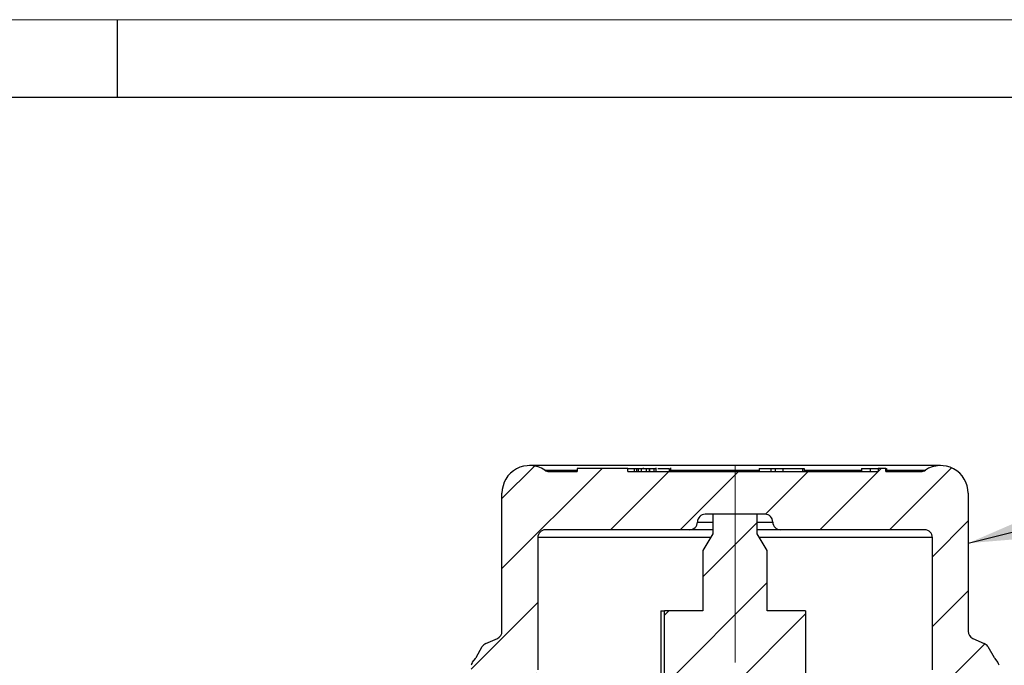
# Model space of a CAD drawing. Header units: millimetres. Extents: x 0 to 420, y 0 to 297.
# Tile 53 of 64: x 204 to 267, y 255 to 297. Entities that reach past the tile are written whole.
import ezdxf

# ---------------------------------------------------------------- set-up
doc = ezdxf.new("R2010")
doc.units = ezdxf.units.MM
doc.linetypes.add('CENTERX2', pattern=[20.32, 12.7, -2.54, 2.54, -2.54])
doc.layers.add('ОСЕВЫЕ', color=7, linetype='Continuous')
doc.dimstyles.new('SLDDIMSTYLE3', dxfattribs={"dimtxt": 0.18, "dimasz": 3.302, "dimexe": 0, "dimexo": 0.0625, "dimgap": 0, "dimtad": 0, "dimtih": 1, "dimtoh": 1, "dimdec": 0, "dimrnd": 1e-09, "dimzin": 0, "dimdsep": 46, "dimtxsty": 'Standard', "dimsah": 1, "dimcen": 0.09, "dimadec": 0, "dimazin": 0, "dimtfac": 3.302, "dimtdec": 0, "dimtofl": 0, "dimtmove": 0, "dimatfit": 3, "dimfxl": 0, "dimfrac": 2, "dimtolj": 1, "dimtzin": 0, "dimarcsym": 0})

msp = doc.modelspace()

# ---------------------------------------------------------------- hatches: boundary and pattern name
at = {"linetype": 'Continuous', "lineweight": 18}
h = msp.add_hatch(dxfattribs=at)
h.set_pattern_fill('ANSI31', style=0)
edge = h.paths.add_edge_path(flags=0)
edge.add_line((252.6971, 264.20104), (261.9721, 264.20104))
edge.add_arc((261.9721, 263.70104), 0.5, 0, 90, ccw=False)
edge.add_line((262.4721, 263.70104), (262.4721, 255.20104))
edge.add_arc((262.9721, 255.20104), 0.5, 180, 270)
edge.add_line((262.9721, 254.70104), (263.81341, 254.70104))
edge.add_line((263.81341, 254.70104), (264.7471, 254.16197))
edge.add_line((264.7471, 254.16197), (264.7471, 253.91197))
edge.add_line((264.7471, 253.91197), (263.66457, 253.28697))
edge.add_line((263.66457, 253.28697), (263.66457, 252.78697))
edge.add_line((263.66457, 252.78697), (264.7471, 252.16197))
edge.add_line((264.7471, 252.16197), (264.7471, 251.91197))
edge.add_line((264.7471, 251.91197), (263.66457, 251.28697))
edge.add_line((263.66457, 251.28697), (263.66457, 250.78697))
edge.add_line((263.66457, 250.78697), (264.7471, 250.16197))
edge.add_line((264.7471, 250.16197), (264.7471, 249.91197))
edge.add_line((264.7471, 249.91197), (263.66457, 249.28697))
edge.add_line((263.66457, 249.28697), (263.66457, 248.78697))
edge.add_line((263.66457, 248.78697), (264.7471, 248.16197))
edge.add_line((264.7471, 248.16197), (264.7471, 247.91197))
edge.add_line((264.7471, 247.91197), (264.46835, 247.75104))
edge.add_line((264.46835, 247.75104), (264.7471, 247.75104))
edge.add_line((264.7471, 247.75104), (264.7471, 246.70104))
edge.add_line((264.7471, 246.70104), (265.7721, 246.70104))
edge.add_line((265.7721, 246.70104), (265.7721, 245.55104))
edge.add_line((265.7721, 245.55104), (266.7721, 245.55104))
edge.add_line((266.7721, 245.55104), (266.7721, 248.55104))
edge.add_line((266.7721, 248.55104), (266.7601, 248.55104))
edge.add_line((266.7601, 248.55104), (266.7601, 255.48833))
edge.add_arc((266.2721, 255.37946), 0.5, 12.5758611, 37.879721)
edge.add_line((266.66675, 255.68646), (266.47816, 255.9289))
edge.add_arc((266.87281, 256.2359), 0.5, 209.8141627, 217.879721, ccw=False)
edge.add_line((266.43899, 255.9873), (266.03851, 256.68618))
edge.add_arc((265.60469, 256.43758), 0.5, 29.8141627, 66.2108762)
edge.add_line((265.80637, 256.8951), (265.07041, 257.21953))
edge.add_arc((265.2721, 257.67705), 0.5, 180, 246.2108762, ccw=False)
edge.add_line((264.7721, 257.67705), (264.7721, 266.55535))
edge.add_arc((262.99774, 266.55535), 1.77436, 0, 123.5398433)
edge.add_arc((261.74111, 268.45104), 0.5, 270, 303.5398433, ccw=False)
edge.add_line((261.74111, 267.95104), (259.4721, 267.95104))
edge.add_line((259.4721, 267.95104), (259.4721, 268.15104))
edge.add_line((259.4721, 268.15104), (258.9721, 268.15104))
edge.add_line((258.9721, 268.15104), (258.9721, 267.95104))
edge.add_line((258.9721, 267.95104), (242.87587, 267.95104))
edge.add_line((242.87587, 267.95104), (242.87587, 268.15104))
edge.add_line((242.87587, 268.15104), (239.60463, 268.15104))
edge.add_line((239.60463, 268.15104), (239.60463, 267.95104))
edge.add_line((239.60463, 267.95104), (237.80308, 267.95104))
edge.add_arc((237.80308, 268.45104), 0.5, 236.4601567, 270, ccw=False)
edge.add_arc((236.54646, 266.55535), 1.77436, 56.4601567, 180)
edge.add_line((234.7721, 266.55535), (234.7721, 257.67705))
edge.add_arc((234.2721, 257.67705), 0.5, 293.7891238, 360, ccw=False)
edge.add_line((234.47378, 257.21953), (233.73782, 256.8951))
edge.add_arc((233.93951, 256.43758), 0.5, 113.7891238, 150.1858373)
edge.add_line((233.50569, 256.68618), (233.10521, 255.9873))
edge.add_arc((232.67139, 256.2359), 0.5, 322.120279, 330.1858373, ccw=False)
edge.add_line((233.06604, 255.9289), (232.87745, 255.68646))
edge.add_arc((233.2721, 255.37946), 0.5, 142.120279, 167.4241389)
edge.add_line((232.78409, 255.48833), (232.78409, 248.55104))
edge.add_line((232.78409, 248.55104), (232.7721, 248.55104))
edge.add_line((232.7721, 248.55104), (232.7721, 245.55104))
edge.add_line((232.7721, 245.55104), (233.7721, 245.55104))
edge.add_line((233.7721, 245.55104), (233.7721, 246.70104))
edge.add_line((233.7721, 246.70104), (234.7971, 246.70104))
edge.add_line((234.7971, 246.70104), (234.7971, 247.75104))
edge.add_line((234.7971, 247.75104), (235.81739, 247.75104))
edge.add_line((235.81739, 247.75104), (235.87963, 247.78697))
edge.add_line((235.87963, 247.78697), (235.87963, 248.28697))
edge.add_line((235.87963, 248.28697), (234.7971, 248.91197))
edge.add_line((234.7971, 248.91197), (234.7971, 249.16197))
edge.add_line((234.7971, 249.16197), (235.87963, 249.78697))
edge.add_line((235.87963, 249.78697), (235.87963, 250.28697))
edge.add_line((235.87963, 250.28697), (234.7971, 250.91197))
edge.add_line((234.7971, 250.91197), (234.7971, 251.16197))
edge.add_line((234.7971, 251.16197), (235.87963, 251.78697))
edge.add_line((235.87963, 251.78697), (235.87963, 252.28697))
edge.add_line((235.87963, 252.28697), (234.7971, 252.91197))
edge.add_line((234.7971, 252.91197), (234.7971, 253.16197))
edge.add_line((234.7971, 253.16197), (235.87963, 253.78697))
edge.add_line((235.87963, 253.78697), (235.87963, 254.28697))
edge.add_line((235.87963, 254.28697), (235.16245, 254.70104))
edge.add_line((235.16245, 254.70104), (236.5721, 254.70104))
edge.add_arc((236.5721, 255.20104), 0.5, 270, 360)
edge.add_line((237.0721, 255.20104), (237.0721, 263.70104))
edge.add_arc((237.5721, 263.70104), 0.5, 90, 180, ccw=False)
edge.add_line((237.5721, 264.20104), (246.8471, 264.20104))
edge.add_arc((246.8471, 264.70104), 0.5, 270, 360)
edge.add_arc((247.8471, 264.70104), 0.5, 90, 180, ccw=False)
edge.add_line((247.8471, 265.20104), (251.6971, 265.20104))
edge.add_arc((251.6971, 264.70104), 0.5, 0, 90, ccw=False)
edge.add_arc((252.6971, 264.70104), 0.5, 180, 270)
h = msp.add_hatch(dxfattribs=at)
h.set_pattern_fill('ANSI31', style=0)
h.paths.add_polyline_path([(259.98469, 236.80733), (259.98469, 237.12483), (260.6721, 237.52171), (260.6721, 237.68046), (259.98469, 238.07733), (259.98469, 238.39483), (260.6721, 238.79171), (260.6721, 239.87104), (259.5471, 239.87104), (259.5471, 241.57104), (261.1721, 241.57104), (261.1721, 244.07104), (260.1721, 244.07104), (260.1721, 246.55104), (261.1721, 246.55104), (261.1721, 249.40104), (259.23297, 249.40104), (259.23297, 254.40104), (254.31332, 254.40104), (254.31332, 258.98104), (251.8371, 258.98104), (251.8371, 262.87731), (251.1971, 263.95104), (251.1971, 265.20104), (248.3471, 265.20104), (248.3471, 263.95104), (247.7071, 262.87731), (247.7071, 258.98104), (245.23088, 258.98104), (245.23088, 254.40104), (240.31122, 254.40104), (240.31122, 249.40104), (238.3721, 249.40104), (238.3721, 246.55104), (239.3721, 246.55104), (239.3721, 244.07104), (238.3721, 244.07104), (238.3721, 241.57104), (239.9971, 241.57104), (239.9971, 239.87104), (238.8721, 239.87104), (238.8721, 239.42671), (239.55951, 239.02983), (239.55951, 238.71233), (238.8721, 238.31546), (238.8721, 238.15671), (239.55951, 237.75983), (239.55951, 237.44233), (238.8721, 237.04546), (238.8721, 236.88671), (239.55951, 236.48983), (239.55951, 236.17233), (238.8721, 235.77546), (238.8721, 235.61671), (239.55951, 235.21983), (239.55951, 234.90233), (238.8721, 234.50546), (238.8721, 234.49104), (243.8971, 234.49104), (243.8971, 230.24104), (247.6971, 230.24104), (247.6971, 227.79104), (242.2721, 227.79104), (242.2721, 223.49104), (244.3504, 223.49104), (247.6971, 220.68494), (249.7721, 219.96104), (251.8471, 220.68494), (255.19379, 223.49104), (257.2721, 223.49104), (257.2721, 227.79104), (251.8471, 227.79104), (251.8471, 230.24104), (255.6471, 230.24104), (255.6471, 234.49104), (259.98469, 234.49104), (259.98469, 234.58483), (260.6721, 234.98171), (260.6721, 235.14046), (259.98469, 235.53733), (259.98469, 235.85483), (260.6721, 236.25171), (260.6721, 236.41046)], flags=0)

# ---------------------------------------------------------------- linework, layer by layer
at = {"color": 7, "linetype": 'Continuous', "lineweight": 25}
for p, q in [((415, 292), (20, 292)), ((262.99774, 268.32972), (236.54646, 268.32972)), ((239.60463, 268.15104), (239.60463, 267.95104)), ((242.87587, 268.15104), (239.60463, 268.15104)), ((242.87587, 267.95104), (242.87587, 268.15104)), ((242.87587, 268.15104), (243.28714, 268.15104)), ((243.28714, 268.15104), (243.28714, 267.95104)), ((243.28714, 268.15104), (243.42145, 268.15104)), ((243.42145, 268.15104), (243.42145, 267.95104)), ((243.42145, 268.15104), (243.53229, 268.15104)), ((243.53229, 268.15104), (243.53229, 267.95104)), ((243.53229, 268.15104), (243.71869, 268.15104)), ((243.71869, 268.15104), (243.71869, 267.95104)), ((243.71869, 268.15104), (243.7205, 268.15104)), ((243.7205, 268.15104), (243.7205, 267.95104)), ((243.7205, 268.15104), (244.05796, 268.15104)), ((243.85512, 268.17604), (243.85512, 268.15104)), ((244.05796, 268.15104), (244.05796, 267.95104)), ((244.05796, 268.15104), (244.24818, 268.15104)), ((244.24818, 268.15104), (244.24818, 267.95104)), ((244.24818, 268.15104), (244.26225, 268.15104)), ((244.26225, 268.15104), (244.26225, 267.95104)), ((244.26225, 268.15104), (244.55279, 268.15104)), ((244.55279, 268.15104), (244.55279, 267.95104)), ((244.68358, 267.95104), (244.68358, 268.17604)), ((245.53439, 268.15104), (245.53439, 267.95104)), ((245.63211, 267.95104), (245.63211, 268.17604)), ((251.32535, 268.15104), (251.32535, 267.95104)), ((251.32535, 268.15104), (252.07058, 268.15104)), ((252.07058, 268.15104), (252.07058, 267.95104)), ((252.07058, 268.15104), (252.34868, 268.15104)), ((252.34868, 268.15104), (252.34868, 267.95104)), ((252.34868, 268.15104), (252.85494, 268.15104)), ((252.85494, 268.15104), (252.85494, 267.95104)), ((252.85494, 268.15104), (254.10642, 268.15104)), ((254.10642, 268.15104), (254.10642, 267.95104)), ((254.10642, 268.15104), (254.21892, 268.15104)), ((254.21892, 268.15104), (254.21892, 267.95104)), ((257.89907, 268.15104), (257.89907, 267.95104)), ((257.89907, 268.15104), (258.46607, 268.15104)), ((258.46607, 268.15104), (258.46607, 267.95104)), ((258.46607, 268.15104), (258.9721, 268.15104)), ((258.9721, 268.15104), (258.9721, 267.95104)), ((259.4721, 268.15104), (258.9721, 268.15104)), ((259.4721, 267.95104), (259.4721, 268.15104)), ((259.4721, 268.15104), (259.50556, 268.15104)), ((259.50556, 268.15104), (259.50556, 267.95104)), ((237.80308, 267.95104), (239.60463, 267.95104)), ((242.87587, 267.95104), (258.9721, 267.95104)), ((259.4721, 267.95104), (261.74111, 267.95104)), ((234.7721, 257.67705), (234.7721, 266.55535)), ((264.7721, 266.55535), (264.7721, 257.67705)), ((251.6971, 265.20104), (247.8471, 265.20104)), ((248.3471, 265.20104), (248.3471, 263.95104)), ((251.1971, 265.20104), (248.3471, 265.20104)), ((251.1971, 263.95104), (251.1971, 265.20104)), ((237.0721, 263.70104), (237.0721, 255.20104)), ((246.8471, 264.20104), (237.5721, 264.20104)), ((248.3471, 264.20104), (246.8471, 264.20104)), ((248.3471, 263.95104), (247.7071, 262.87731)), ((252.6971, 264.20104), (251.1971, 264.20104)), ((251.8371, 262.87731), (251.1971, 263.95104)), ((261.9721, 264.20104), (252.6971, 264.20104)), ((262.4721, 255.20104), (262.4721, 263.70104)), ((247.7071, 262.87731), (247.7071, 258.98104)), ((251.8371, 258.98104), (251.8371, 262.87731)), ((244.99606, 258.98104), (244.99606, 254.40104)), ((244.99606, 258.98104), (245.23088, 258.98104)), ((245.23088, 254.40104), (245.23088, 258.98104)), ((247.7071, 258.98104), (245.23088, 258.98104)), ((254.31332, 258.98104), (251.8371, 258.98104)), ((254.31332, 258.98104), (254.31332, 254.40104)), ((233.10521, 255.9873), (233.50569, 256.68618)), ((233.73782, 256.8951), (234.47378, 257.21953)), ((265.07041, 257.21953), (265.80637, 256.8951)), ((266.03851, 256.68618), (266.43899, 255.9873)), ((232.87745, 255.68646), (233.06604, 255.9289)), ((266.47816, 255.9289), (266.66675, 255.68646))]:
    msp.add_line(p, q, dxfattribs=at)
at = {"color": 8, "linetype": 'Continuous', "lineweight": 25}
for p, q in [((237.52682, 268.03429), (239.60463, 268.03429)), ((245.63211, 268.03429), (251.32535, 268.03429)), ((254.21892, 268.03429), (257.89907, 268.03429)), ((259.50556, 268.03429), (262.01737, 268.03429)), ((247.3471, 264.70104), (248.3471, 264.70104)), ((251.1971, 264.70104), (252.1971, 264.70104)), ((248.19808, 263.70104), (237.0721, 263.70104)), ((262.4721, 263.70104), (251.34611, 263.70104))]:
    msp.add_line(p, q, dxfattribs=at)
at = {"color": 7, "linetype": 'CENTERX2', "lineweight": 18}
msp.add_line((249.7721, 255.67705), (249.7721, 268.55535), dxfattribs=at)
at = {"color": 7, "linetype": 'Continuous', "lineweight": 25}
for centre, radius, start, end in [((236.54646, 266.55535), 1.77436, 56.4601567, 180), ((237.80308, 268.45104), 0.5, 236.4601567, 270), ((261.74111, 268.45104), 0.5, 270, 303.5398433), ((262.99774, 266.55535), 1.77436, 0, 123.5398433), ((247.8471, 264.70104), 0.5, 90, 180), ((251.6971, 264.70104), 0.5, 0, 90), ((246.8471, 264.70104), 0.5, 270, 0), ((252.6971, 264.70104), 0.5, 180, 270), ((237.5721, 263.70104), 0.5, 90, 180), ((261.9721, 263.70104), 0.5, 0, 90), ((234.2721, 257.67705), 0.5, 293.7891238, 0), ((265.2721, 257.67705), 0.5, 180, 246.2108762), ((233.93951, 256.43758), 0.5, 113.7891238, 150.1858373), ((265.60469, 256.43758), 0.5, 29.8141627, 66.2108762), ((232.67139, 256.2359), 0.5, 322.120279, 330.1858373), ((266.87281, 256.2359), 0.5, 209.8141627, 217.879721), ((233.2721, 255.37946), 0.5, 142.120279, 167.4241389), ((266.2721, 255.37946), 0.5, 12.5758611, 37.879721)]:
    msp.add_arc(centre, radius, start, end, dxfattribs=at)
for points, knots in [([(244.55279, 268.15104), (244.59638, 268.15104), (244.66971, 268.15104), (244.67469, 268.15104), (244.67671, 268.15104)], [0, 0, 0, 0, 0.59440325, 1, 1, 1, 1]), ([(244.80287, 268.15104), (244.90705, 268.15104), (245.11396, 268.15104), (245.37171, 268.15104), (245.47877, 268.15104), (245.53439, 268.15104)], [0, 0, 0, 0, 0.32758558, 0.65061331, 1, 1, 1, 1])]:
    msp.add_open_spline(points, degree=3, knots=knots, dxfattribs=at)
at = {"layer": 'ОСЕВЫЕ', "lineweight": 18}
msp.add_line((0, 297), (420, 297), dxfattribs=at)
at = {"layer": 'ОСЕВЫЕ', "lineweight": 25}
msp.add_line((210, 297), (210, 292), dxfattribs=at)

# ---------------------------------------------------------------- leaders
at = {"color": 7, "linetype": 'Continuous', "lineweight": 0}
msp.add_leader([(264.7721, 263.33861), (277.31155, 266.48708)], dimstyle='SLDDIMSTYLE3', dxfattribs=at)

doc.saveas('drawing.dxf')
